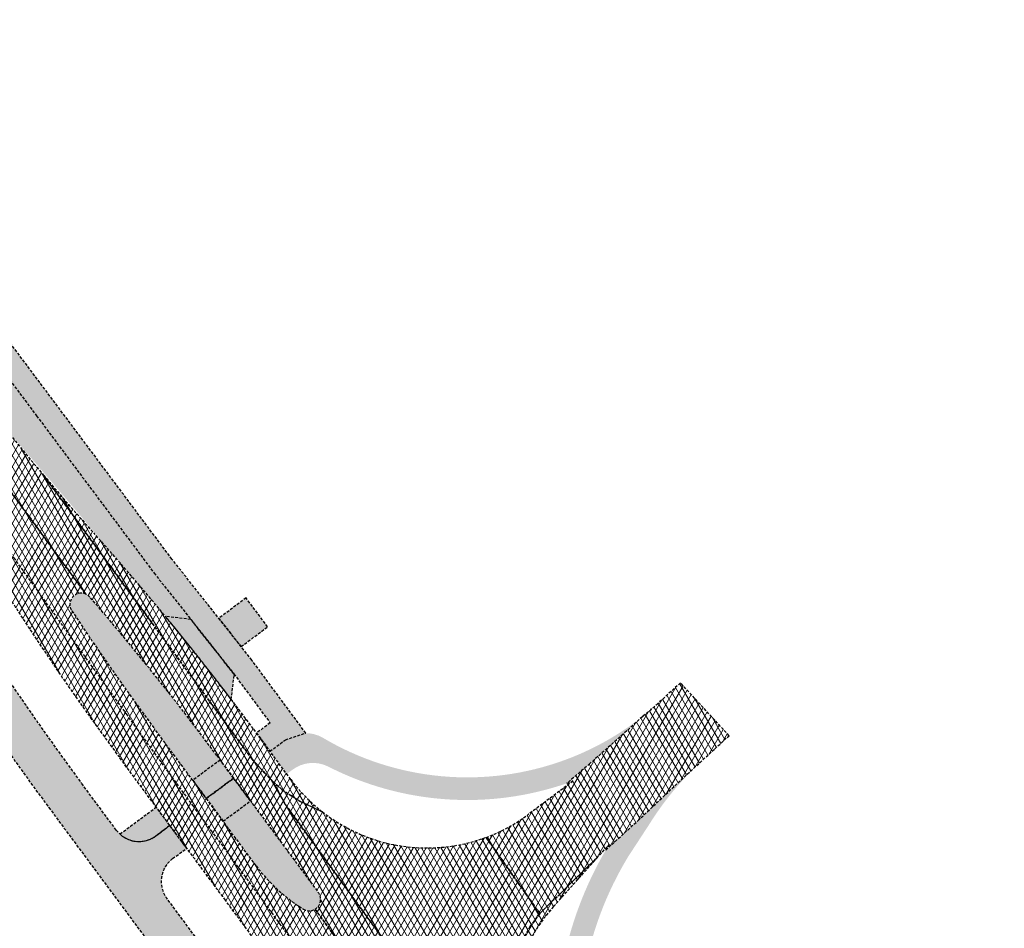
# Model space of a CAD drawing. Header units: metres. Extents: x 101723 to 104407, y 400975 to 405689.
# Tile 47 of 48: x 102594 to 102681, y 404594 to 404675. Entities that reach past the tile are written whole.
import ezdxf

# ---------------------------------------------------------------- set-up
doc = ezdxf.new("R2010")
doc.units = ezdxf.units.M
doc.linetypes.add('HIDDEN', pattern=[0.375, 0.25, -0.125])
doc.layers.add('_hulplijn voor arcering', color=1, linetype='HIDDEN', plot=False)
for name, color, linetype, lineweight, true_color in [('B-WE-VH-OPENVERHARDING_BETONSTRAATSTEEN_HEIDEPAARS-V', 7, 'Continuous', 18, 0xc6b3ff), ('B-WE-VH-OPENVERHARDING_BETONSTRAATSTEEN_INRIT-V', 7, 'Continuous', 18, 0xd7c1cc), ('N-WE-GR-GRAS-V', 7, 'Continuous', 18, 0xbeffa8), ('N-WE-VH-GESLOTENVERHARDING_ASFALT_DEKLAAG-V', 7, 'Continuous', 18, 0x97aace), ('N-WE-VH-GESLOTENVERHARDING_FIETSPAD_ASFALT-V', 7, 'Continuous', 18, 0x7db5ae), ('N-WE-VH-GESLOTENVERHARDING_FIETSPAD_ASFALT_DEKLAAG-V', 7, 'Continuous', 18, 0xb0ddda), ('N-WE-VH-OPENVERHARDING_BETONTEGELS-V', 7, 'Continuous', 18, 0xc2c2c2)]:
    doc.layers.add(name, color=color, linetype=linetype, lineweight=lineweight, true_color=true_color)
doc.layers.add('N-WE-VH-GESLOTENVERHARDING_ASFALT-V', color=253, linetype='Continuous', lineweight=18)
pattern_1 = [(59.99999999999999, (0, 0), (-0.4330127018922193, 0.2500000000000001), []), (120, (0, 0), (-0.4330127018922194, -0.2499999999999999), [])]

msp = doc.modelspace()

# ---------------------------------------------------------------- hatches: boundary and pattern name
at = {"layer": 'B-WE-VH-OPENVERHARDING_BETONSTRAATSTEEN_HEIDEPAARS-V'}
h = msp.add_hatch(color=256, dxfattribs=at)
h.dxf.hatch_style = 1
h.paths.add_polyline_path([(102600.2637969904, 404623.5040715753, 0.1082820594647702), (102599.9208821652, 404623.7603652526, 0.7530063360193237), (102598.6737189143, 404622.2977658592, 0.01334453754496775), (102605.9999042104, 404611.8483651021), (102609.3620156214, 404607.3152949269), (102611.7794674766, 404609.1082098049), (102611.4906502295, 404609.498030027, 0.01877242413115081)])
h = msp.add_hatch(color=256, dxfattribs=at)
h.dxf.hatch_style = 1
h.paths.add_polyline_path([(102614.4584515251, 404605.4923517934), (102612.0428348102, 404603.7007979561), (102614.9554819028, 404599.77373188, 0.09546400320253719), (102619.1383487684, 404595.9368231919, 0.2776207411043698), (102620.1693126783, 404595.926169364, 0.4457267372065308), (102620.4661816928, 404597.3836438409)])
at = {"layer": 'B-WE-VH-OPENVERHARDING_BETONSTRAATSTEEN_INRIT-V'}
h = msp.add_hatch(color=256, dxfattribs=at)
h.dxf.hatch_style = 1
h.paths.add_polyline_path([(102614.0667034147, 404623.4257773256), (102611.6622837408, 404621.6205540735), (102613.6404096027, 404619.1220137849), (102615.9797437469, 404620.8783712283)])
h = msp.add_hatch(color=256, dxfattribs=at)
h.dxf.hatch_style = 1
h.paths.add_polyline_path([(102609.179842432, 404621.5340491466), (102606.9457274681, 404621.7937660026, -0.00962568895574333), (102612.7666362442, 404614.4564014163), (102613.0245673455, 404616.6751551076), (102612.9946432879, 404616.7156329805)])
at = {"layer": 'N-WE-GR-GRAS-V'}
h = msp.add_hatch(color=256, dxfattribs=at)
h.dxf.hatch_style = 1
edge = h.paths.add_edge_path()
edge.add_line((102606.9457274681, 404621.7937660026), (102609.1798424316, 404621.5340491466))
edge.add_line((102609.1798424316, 404621.5340491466), (102605.9393861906, 404625.627019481))
edge.add_line((102605.9393861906, 404625.627019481), (102583.4781638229, 404655.6811108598))
edge.add_line((102583.4781638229, 404655.6811108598), (102591.8861833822, 404639.5099189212))
edge.add_arc((101105.3630253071, 403360.6381960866), 1960.934466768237, 40.02636863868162, 40.705761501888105, ccw=False)
at = {"layer": 'N-WE-VH-GESLOTENVERHARDING_ASFALT-V'}
h = msp.add_hatch(dxfattribs=at)
h.set_pattern_fill('AVH-ASFALT-SO', color=256, scale=0.5, pattern_type=2)
h.set_pattern_definition(pattern_1)
edge = h.paths.add_edge_path()
edge.add_arc((100811.0754120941, 403341.4016552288), 2196.499997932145, 36.56378391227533, 36.99479835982)
edge.add_line((102565.3983095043, 404663.129090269), (102566.1580343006, 404663.7014758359))
edge.add_line((102566.1580343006, 404663.7014758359), (102573.3929999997, 404654.1540000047))
edge.add_line((102573.3929999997, 404654.1540000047), (102581.7800000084, 404642.9379999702))
edge.add_line((102581.7800000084, 404642.9379999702), (102583.8950000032, 404640.0949999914))
edge.add_line((102583.8950000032, 404640.0949999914), (102593.5380000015, 404626.9609999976))
edge.add_line((102593.5380000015, 404626.9609999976), (102602.514, 404614.501))
edge.add_line((102602.514, 404614.501), (102603.3289999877, 404613.3699999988))
edge.add_line((102603.3289999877, 404613.3699999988), (102603.4699999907, 404613.1750000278))
edge.add_line((102603.4699999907, 404613.1750000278), (102604.4049999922, 404611.8760000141))
edge.add_line((102604.4049999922, 404611.8760000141), (102609.3560000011, 404605.072999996))
edge.add_line((102609.3560000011, 404605.072999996), (102610.9550000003, 404602.8939999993))
edge.add_line((102610.9550000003, 404602.8939999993), (102612.1010000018, 404601.3729999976))
edge.add_line((102612.1010000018, 404601.3729999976), (102617.025, 404594.652))
edge.add_line((102617.025, 404594.652), (102620.9710000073, 404589.2659999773))
edge.add_line((102620.9710000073, 404589.2659999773), (102621.096, 404589.096))
edge.add_line((102621.096, 404589.096), (102619.0269482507, 404587.5637152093))
edge.add_line((102619.0269482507, 404587.5637152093), (102612.2423032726, 404596.7247059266))
edge.add_arc((96192.49828846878, 399832.3866128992), 7994.500026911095, 36.58052614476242, 36.62640277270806)
edge.add_line((102608.4254488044, 404601.8634556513), (102602.7882365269, 404609.4640005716))
edge.add_arc((102798.1768773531, 404754.3808790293), 243.2645116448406, 211.3308735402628, 216.5637838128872, ccw=False)
edge.add_arc((102388.0978613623, 404504.7341183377), 236.8274634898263, 31.33336488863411, 36.56378378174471)
edge.add_line((102578.3163026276, 404645.8163357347), (102575.2914324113, 404649.8947100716))
h = msp.add_hatch(dxfattribs=at)
h.set_pattern_fill('AVH-ASFALT-SO', color=256, scale=0.5, pattern_type=2)
h.set_pattern_definition(pattern_1)
h.paths.add_polyline_path([(102600.6366692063, 404629.1367752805, -0.007176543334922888), (102596.1798621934, 404634.2661526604), (102603.086, 404624.848), (102605.784, 404621.184), (102610.836, 404614.313), (102614.603, 404609.192), (102615.719, 404607.961), (102616.458, 404607.193), (102617.236, 404606.505), (102618.102, 404605.937), (102618.87, 404605.439), (102620.564, 404604.651), (102620.8113853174, 404604.5297384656, -0.0670984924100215), (102618.0152326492, 404607.4010647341), (102614.7036461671, 404611.8806035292, 0.0228907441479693)])
h = msp.add_hatch(dxfattribs=at)
h.set_pattern_fill('AVH-ASFALT-SO', color=256, scale=0.5, pattern_type=2)
h.set_pattern_definition(pattern_1)
edge = h.paths.add_edge_path()
edge.add_arc((96196.457826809, 399827.0401536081), 8005.499952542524, 36.34041597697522, 36.39639733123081)
edge.add_arc((102652.4077484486, 404586.150374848), 14.99999999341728, 138.1584346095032, 216.3963973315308, ccw=False)
edge.add_line((102641.232864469, 404596.1564713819), (102645.0540931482, 404600.424048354))
edge.add_line((102645.0540931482, 404600.424048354), (102644.456, 404599.878))
edge.add_line((102644.456, 404599.878), (102643.108, 404598.572))
edge.add_line((102643.108, 404598.572), (102641.829, 404597.289))
edge.add_line((102641.829, 404597.289), (102640.795, 404596.319))
edge.add_line((102640.795, 404596.319), (102640.028, 404595.542))
edge.add_line((102640.028, 404595.542), (102639.179, 404594.395))
edge.add_line((102639.179, 404594.395), (102638.518, 404593.218))
edge.add_line((102638.518, 404593.218), (102638.013, 404592.32))
edge.add_line((102638.013, 404592.32), (102637.258, 404590.574))
edge.add_line((102637.258, 404590.574), (102636.631, 404588.774))
edge.add_line((102636.631, 404588.774), (102636.195, 404587.032))
edge.add_line((102636.195, 404587.032), (102635.978, 404584.605))
edge.add_line((102635.978, 404584.605), (102636.151, 404582.231))
edge.add_line((102636.151, 404582.231), (102636.455, 404580.254))
edge.add_line((102636.455, 404580.254), (102636.699, 404579.044))
edge.add_line((102636.699, 404579.044), (102638.067, 404576.847))
edge.add_line((102638.067, 404576.847), (102645.417, 404566.7))
edge.add_line((102645.417, 404566.7), (102646.945, 404564.551))
edge.add_line((102646.945, 404564.551), (102646.828, 404564.435))
edge.add_line((102646.828, 404564.435), (102650.482, 404559.442))
edge.add_line((102650.482, 404559.442), (102660.932, 404545.113))
edge.add_line((102660.932, 404545.113), (102669.106, 404533.867))
edge.add_line((102669.106, 404533.867), (102680.4813301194, 404518.1324514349))
edge.add_line((102680.4813301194, 404518.1324514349), (102681.0700859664, 404518.5610433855))
edge.add_line((102681.0700859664, 404518.5610433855), (102669.929543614, 404533.864763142))
edge.add_arc((102861.3147294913, 404673.186104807), 236.7249999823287, 211.2737712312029, 216.0532340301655, ccw=False)
edge.add_arc((102451.0603781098, 404424.0047105), 243.2750001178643, 31.27377123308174, 36.31488534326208)
edge.add_arc((96196.45779014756, 399827.0401239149), 8005.499999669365, 36.31488534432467, 36.34041599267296)
at = {"layer": 'N-WE-VH-GESLOTENVERHARDING_ASFALT_DEKLAAG-V'}
h = msp.add_hatch(dxfattribs=at)
h.set_pattern_fill('AVH-ASFALT-SO', color=256, scale=0.5, pattern_type=2)
h.set_pattern_definition(pattern_1)
h.paths.add_polyline_path([(102596.1798621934, 404634.2661526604, -0.01486625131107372), (102587.4262688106, 404645.2863543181, 0.003084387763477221), (102571.0008320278, 404667.3500964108), (102568.8061195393, 404665.6965742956), (102572.366, 404660.978), (102577.719, 404653.832), (102583.385, 404646.22), (102588.832, 404638.817), (102594.479, 404631.182), (102599.832, 404623.882), (102599.9208821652, 404623.7603652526, -0.1082820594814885), (102600.2637969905, 404623.5040715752, -0.01877242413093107), (102611.4906502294, 404609.4980300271), (102620.4661816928, 404597.3836438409, -0.4457267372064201), (102620.1693126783, 404595.926169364), (102621.683, 404593.843), (102623.734, 404590.998), (102626.434, 404592.944), (102617.562, 404605.149), (102616.458, 404607.193), (102615.719, 404607.961), (102614.603, 404609.192), (102610.836, 404614.313), (102605.784, 404621.184), (102603.086, 404624.848)])
h = msp.add_hatch(dxfattribs=at)
h.set_pattern_fill('AVH-ASFALT-SO', color=256, scale=0.5, pattern_type=2)
h.set_pattern_definition(pattern_1)
h.paths.add_polyline_path([(102594.479, 404631.182), (102588.832, 404638.817), (102583.385, 404646.22), (102577.719, 404653.832), (102572.366, 404660.978), (102568.8061195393, 404665.6965742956), (102566.1580343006, 404663.7014758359), (102573.393, 404654.154), (102581.78, 404642.938), (102583.895, 404640.095), (102593.538, 404626.961), (102602.514, 404614.501), (102603.329, 404613.37), (102603.47, 404613.175), (102604.405, 404611.876), (102609.356, 404605.073), (102610.955, 404602.894), (102612.101, 404601.373), (102617.025, 404594.652), (102620.971, 404589.266), (102621.096, 404589.096), (102621.397, 404589.313), (102623.734, 404590.998), (102621.683, 404593.843), (102620.1693126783, 404595.926169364, -0.2776207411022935), (102619.1383487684, 404595.9368231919, -0.09546400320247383), (102614.9554819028, 404599.77373188), (102605.9999042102, 404611.8483651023, -0.01334453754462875), (102598.6737189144, 404622.2977658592, -0.7530063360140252), (102599.9208821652, 404623.7603652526), (102599.832, 404623.882)])
h = msp.add_hatch(dxfattribs=at)
h.set_pattern_fill('AVH-ASFALT-SO', color=256, scale=0.5, pattern_type=2)
h.set_pattern_definition(pattern_1)
h.paths.add_polyline_path([(102651.959, 404606.834), (102655.492, 404610.095), (102656.7523741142, 404611.2546960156), (102652.4527021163, 404615.9276406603), (102650.4845120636, 404614.1274201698, -0.0175807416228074), (102649.1467500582, 404612.9875483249), (102649.09, 404612.936), (102647.388, 404611.391), (102644.446, 404608.793), (102642.4187576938, 404607.0515363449, 0.005316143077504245), (102642.9594601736, 404607.2445723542), (102639.035514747, 404604.3157833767, -0.07165399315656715), (102635.2780059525, 404602.272197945), (102640.028, 404595.542), (102640.795, 404596.319), (102641.829, 404597.289), (102643.108, 404598.572), (102644.456, 404599.878), (102645.0540931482, 404600.424048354), (102646.1456312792, 404601.6430863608, 0.004449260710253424), (102645.8537219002, 404601.1540951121), (102648.708, 404603.76)])
h = msp.add_hatch(dxfattribs=at)
h.set_pattern_fill('AVH-ASFALT-SO', color=256, scale=0.5, pattern_type=2)
h.set_pattern_definition(pattern_1)
h.paths.add_polyline_path([(102640.028, 404595.542), (102635.2780059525, 404602.272197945, -0.2606011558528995), (102620.8113853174, 404604.5297384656), (102620.564, 404604.651), (102618.87, 404605.439), (102618.102, 404605.937), (102617.236, 404606.505), (102616.458, 404607.193), (102617.562, 404605.149), (102626.434, 404592.944), (102628.421, 404590.211), (102628.992, 404589.44), (102636.33, 404579.277), (102636.699, 404579.044), (102636.455, 404580.254), (102636.151, 404582.231), (102635.978, 404584.605), (102636.195, 404587.032), (102636.631, 404588.774), (102637.258, 404590.574), (102638.013, 404592.32), (102638.518, 404593.218), (102639.179, 404594.395)])
at = {"layer": 'N-WE-VH-GESLOTENVERHARDING_FIETSPAD_ASFALT-V'}
h = msp.add_hatch(color=256, dxfattribs=at)
h.dxf.hatch_style = 1
edge = h.paths.add_edge_path()
edge.add_line((102608.4706698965, 404588.9608233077), (102611.3621689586, 404591.105405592))
edge.add_line((102611.3621689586, 404591.105405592), (102607.0663499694, 404596.8973757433))
edge.add_arc((102609.0743354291, 404598.3866689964), 2.499999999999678, 126.56265885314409, 216.5637837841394, ccw=False)
edge.add_line((102607.5850816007, 404600.3946836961), (102608.8300112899, 404601.3179918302))
edge.add_line((102608.8300112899, 404601.3179918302), (102607.3407180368, 404603.3259772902))
edge.add_line((102607.3407180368, 404603.3259772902), (102606.095709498, 404602.4026106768))
edge.add_arc((102604.6064556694, 404604.4106253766), 2.500000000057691, 216.5637837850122, 306.56265885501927, ccw=False)
edge.add_line((102602.5984702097, 404602.9213321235), (102599.5341910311, 404607.052840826))
edge.add_arc((102798.1841925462, 404754.3886223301), 247.3249999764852, 211.3316008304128, 216.5637837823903, ccw=False)
edge.add_arc((102388.181553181, 404504.793278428), 232.6750000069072, 31.33160083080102, 36.56378378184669)
edge.add_line((102575.0647599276, 404643.4018014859), (102572.0384989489, 404647.4820509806))
edge.add_arc((100811.0754079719, 403341.4016521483), 2192.450003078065, 36.56378378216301, 36.99479835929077)
edge.add_line((102562.1636144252, 404660.6920330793), (102559.2883299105, 404658.5257600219))
edge.add_arc((100811.0754090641, 403341.4016529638), 2188.850001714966, 36.56378378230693, 36.994798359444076, ccw=False)
edge.add_line((102569.1469998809, 404645.3374687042), (102572.1732608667, 404641.2572192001))
edge.add_arc((102388.1815532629, 404504.7932784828), 229.0749999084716, 31.331600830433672, 36.56378378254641, ccw=False)
edge.add_arc((102798.1841926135, 404754.3886223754), 250.9250000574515, 211.33160083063, 216.5637837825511)
edge.add_line((102596.6426919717, 404604.9082585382), (102608.4706698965, 404588.9608233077))
edge = h.paths.add_edge_path()
edge.add_line((102622.4554055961, 404576.1290727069), (102619.5615894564, 404573.9876168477))
edge.add_arc((96196.45778791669, 399827.040127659), 7986.849999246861, 36.36398235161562, 36.46598059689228, ccw=False)
edge.add_arc((102830.0635385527, 404711.322338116), 250.9250623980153, 216.3639825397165, 218.6915414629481)
edge.add_arc((102519.9423074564, 404462.9435401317), 146.4000000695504, 36.053234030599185, 38.69154185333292, ccw=False)
edge.add_line((102638.3023929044, 404549.1053077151), (102658.8214214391, 404520.9183979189))
edge.add_arc((102783.2046122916, 404611.4647636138), 153.8500000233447, 216.0532340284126, 221.6887811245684)
edge.add_line((102668.3142901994, 404509.1415678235), (102671.0026565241, 404511.5358707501))
edge.add_arc((102783.2046122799, 404611.464763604), 150.2500000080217, 216.0532340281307, 221.6887811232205, ccw=False)
edge.add_line((102661.7319153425, 404523.0371299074), (102641.2128868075, 404551.2240397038))
edge.add_arc((102519.9423074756, 404462.9435401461), 150.0000000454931, 36.05323403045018, 38.69154185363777)
edge.add_arc((102830.0635543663, 404711.3223504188), 247.3250824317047, 216.6099963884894, 218.6915413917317, ccw=False)
edge.add_arc((102633.5389421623, 404565.3175635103), 2.500000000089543, 126.56265885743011, 216.6187638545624, ccw=False)
edge.add_line((102632.0496883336, 404567.3255782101), (102633.2997102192, 404568.2526629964))
edge.add_arc((96196.45912566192, 399827.0411107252), 7994.49833913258, 36.37440697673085, 36.392324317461)
edge.add_line((102631.8167400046, 404570.2653379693), (102630.577422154, 404569.3461918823))
edge.add_arc((102629.0881683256, 404571.3542065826), 2.500000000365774, 216.4102120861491, 306.56265884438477, ccw=False)
edge.add_arc((96196.45778585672, 399827.0401235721), 7990.450003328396, 36.41021207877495, 36.4659967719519)
h = msp.add_hatch(color=256, dxfattribs=at)
h.dxf.hatch_style = 1
h.paths.add_polyline_path([(102612.9701777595, 404607.5010933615), (102610.5548482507, 404605.709752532), (102612.0483813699, 404603.704911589), (102614.458451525, 404605.4923517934)])
at = {"layer": 'N-WE-VH-GESLOTENVERHARDING_FIETSPAD_ASFALT_DEKLAAG-V'}
h = msp.add_hatch(color=256, dxfattribs=at)
h.dxf.hatch_style = 1
edge = h.paths.add_edge_path()
edge.add_line((102616.1809004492, 404609.8823413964), (102617.5488147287, 404610.8968616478))
edge.add_arc((102619.3359193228, 404608.4872440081), 2.999999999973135, 59.34658019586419, 126.5626588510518, ccw=False)
edge.add_arc((102633.6115431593, 404632.5747213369), 24.99999999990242, 239.3465801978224, 290.2562349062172)
edge.add_arc((102633.6115431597, 404632.5747213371), 24.99999999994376, 290.2562349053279, 296.1876367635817)
edge.add_arc((102633.6115431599, 404632.5747213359), 24.99999999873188, 296.1876367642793, 308.9206107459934)
edge.add_line((102649.3176174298, 404613.1242912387), (102642.4135297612, 404607.0497329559))
edge.add_arc((102633.6115431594, 404632.5747213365), 26.99999999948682, 242.9714803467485, 289.026140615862, ccw=False)
edge.add_arc((102619.9785245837, 404605.8513082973), 2.999999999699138, 62.97148034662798, 126.5626588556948)
edge.add_line((102618.1914199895, 404608.2609259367), (102617.6670606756, 404607.8720323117))
edge.add_line((102617.6670606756, 404607.8720323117), (102616.1809004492, 404609.8823413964))
h = msp.add_hatch(color=256, dxfattribs=at)
h.dxf.hatch_style = 1
edge = h.paths.add_edge_path()
edge.add_line((102642.1380447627, 404574.8013120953), (102642.5227893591, 404575.0930043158))
edge.add_arc((102640.139983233, 404578.3058278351), 4.000000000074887, 306.5626588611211, 371.3494801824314)
edge.add_arc((102673.4751157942, 404584.9967871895), 29.99999999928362, 148.6545433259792, 191.3494801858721, ccw=False)
edge.add_line((102647.8537240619, 404600.6026926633), (102649.6754007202, 404603.3900761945))
edge.add_arc((102672.4713067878, 404589.2455790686), 26.82760019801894, 134.3543478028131, 148.181056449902, ccw=False)
edge.add_line((102653.7162967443, 404608.4281161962), (102645.8513487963, 404601.1500375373))
edge.add_arc((102673.4751157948, 404584.9967871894), 31.99999999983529, 149.6826484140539, 189.3899985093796)
edge.add_arc((102638.9440928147, 404579.2864061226), 2.999999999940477, -53.43734107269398, 9.389998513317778, ccw=False)
edge.add_line((102640.7311974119, 404576.8767884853), (102640.6520436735, 404576.8180837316))
edge.add_line((102640.6520436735, 404576.8180837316), (102642.1380447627, 404574.8013120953))
at = {"layer": 'N-WE-VH-OPENVERHARDING_BETONTEGELS-V'}
h = msp.add_hatch(color=256, dxfattribs=at)
h.dxf.hatch_style = 1
h.paths.add_polyline_path([(102616.1809004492, 404609.8823413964), (102617.5488147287, 404610.8968616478), (102619.3470297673, 404611.4872234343), (102614.5832285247, 404617.9311537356), (102607.5248171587, 404626.8465243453), (102571.8606991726, 404674.504215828), (102570.2607052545, 404673.3042077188), (102595.5630193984, 404639.5148350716), (102605.9393861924, 404625.6270194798), (102612.9946432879, 404616.7156329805), (102616.1967825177, 404612.3841420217), (102614.991972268, 404611.4905886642)])
h = msp.add_hatch(color=256, dxfattribs=at)
h.dxf.hatch_style = 1
h.paths.add_polyline_path([(102612.9701777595, 404607.5010933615), (102611.7794674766, 404609.1082098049), (102609.3620156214, 404607.3152949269), (102610.553541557, 404605.7087834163)])
h = msp.add_hatch(color=256, dxfattribs=at)
h.dxf.hatch_style = 1
h.paths.add_polyline_path([(102606.1492834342, 404604.9323656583), (102602.936861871, 404602.5498576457, 0.3563939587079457), (102606.095709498, 404602.4026106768), (102607.3407180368, 404603.3259772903)])

# ---------------------------------------------------------------- linework, layer by layer
at = {"layer": '_hulplijn voor arcering'}
for points in [[(102616.1809004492, 404609.8823413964), (102617.5488147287, 404610.8968616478), (102619.3470297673, 404611.4872234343), (102614.5832285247, 404617.9311537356), (102607.5248171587, 404626.8465243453), (102571.8606991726, 404674.504215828), (102570.2607052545, 404673.3042077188), (102595.5630193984, 404639.5148350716), (102605.9393861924, 404625.6270194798), (102612.9946432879, 404616.7156329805), (102616.1967825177, 404612.3841420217), (102614.991972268, 404611.4905886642)], [(102614.0667034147, 404623.4257773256), (102611.6622837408, 404621.6205540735), (102613.6404096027, 404619.1220137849), (102615.9797437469, 404620.8783712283), (102614.0667034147, 404623.4257773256)], [(102612.9701777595, 404607.5010933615), (102611.7794674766, 404609.1082098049), (102609.3620156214, 404607.3152949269), (102610.553541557, 404605.7087834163), (102612.9701777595, 404607.5010933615)], [(102612.9701777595, 404607.5010933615), (102610.5548482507, 404605.709752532), (102612.0483813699, 404603.704911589), (102614.458451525, 404605.4923517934), (102612.9701777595, 404607.5010933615)]]:
    msp.add_lwpolyline(points, close=True, dxfattribs=at)
for points in [[(102575.2914324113, 404649.8947100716, 0.001880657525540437), (102565.3983095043, 404663.129090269), (102566.1580343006, 404663.7014758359), (102573.3929999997, 404654.1540000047), (102581.7800000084, 404642.9379999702), (102583.8950000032, 404640.0949999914), (102593.5380000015, 404626.9609999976), (102602.514, 404614.501), (102603.3289999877, 404613.3699999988), (102603.4699999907, 404613.1750000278), (102604.4049999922, 404611.8760000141), (102609.3560000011, 404605.072999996), (102610.9550000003, 404602.8939999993), (102612.1010000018, 404601.3729999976), (102617.025, 404594.652), (102620.9710000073, 404589.2659999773), (102621.096, 404589.096), (102619.0269482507, 404587.5637152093), (102612.2423032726, 404596.7247059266, 0.0002001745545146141), (102608.4254488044, 404601.8634556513), (102602.7882365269, 404609.4640005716, -0.02283684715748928), (102590.3854970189, 404627.8883302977, 0.022825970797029), (102578.3163026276, 404645.8163357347)], [(102608.4706698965, 404588.9608233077), (102611.3621689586, 404591.105405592), (102607.0663499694, 404596.8973757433, -0.4142193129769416), (102607.5850816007, 404600.3946836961), (102608.8300112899, 404601.3179918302), (102607.3407180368, 404603.3259772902), (102606.095709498, 404602.4026106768, -0.414207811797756), (102602.5984702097, 404602.9213321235), (102599.5341910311, 404607.052840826, -0.02283367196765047), (102586.9260617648, 404625.7820214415, 0.0228336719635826), (102575.0647599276, 404643.4018014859), (102572.0384989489, 404647.4820509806, 0.001880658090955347), (102562.1636144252, 404660.6920330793), (102559.2883299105, 404658.5257600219, -0.001880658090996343), (102569.1469998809, 404645.3374687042), (102572.1732608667, 404641.2572192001, -0.02283367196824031), (102583.851041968, 404623.9100563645, 0.02283367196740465), (102596.6426919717, 404604.9082585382)], [(102600.6366692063, 404629.1367752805, -0.007176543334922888), (102596.1798621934, 404634.2661526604), (102603.086, 404624.848), (102605.784, 404621.184), (102610.836, 404614.313), (102614.603, 404609.192), (102615.719, 404607.961), (102616.458, 404607.193), (102617.236, 404606.505), (102618.102, 404605.937), (102618.87, 404605.439), (102620.564, 404604.651), (102620.8113853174, 404604.5297384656, -0.0670984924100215), (102618.0152326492, 404607.4010647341), (102614.7036461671, 404611.8806035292, 0.0228907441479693), (102600.6366692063, 404629.1367752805, -0.007176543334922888)], [(102609.179842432, 404621.5340491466), (102606.9457274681, 404621.7937660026, -0.00962568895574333), (102612.7666362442, 404614.4564014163), (102613.0245673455, 404616.6751551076), (102612.9946432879, 404616.7156329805), (102609.179842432, 404621.5340491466)], [(102651.959, 404606.834), (102655.492, 404610.095), (102656.7523741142, 404611.2546960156), (102652.4527021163, 404615.9276406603), (102650.4845120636, 404614.1274201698, -0.0175807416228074), (102649.1467500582, 404612.9875483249), (102649.09, 404612.936), (102647.388, 404611.391), (102644.446, 404608.793), (102642.4187576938, 404607.0515363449, 0.005316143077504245), (102642.9594601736, 404607.2445723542), (102639.035514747, 404604.3157833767, -0.07165399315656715), (102635.2780059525, 404602.272197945), (102640.028, 404595.542), (102640.795, 404596.319), (102641.829, 404597.289), (102643.108, 404598.572), (102644.456, 404599.878), (102645.0540931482, 404600.424048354), (102646.1456312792, 404601.6430863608, 0.004449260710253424), (102645.8537219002, 404601.1540951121), (102648.708, 404603.76), (102651.959, 404606.834)], [(102640.028, 404595.542), (102635.2780059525, 404602.272197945, -0.2606011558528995), (102620.8113853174, 404604.5297384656), (102620.564, 404604.651), (102618.87, 404605.439), (102618.102, 404605.937), (102617.236, 404606.505), (102616.458, 404607.193), (102617.562, 404605.149), (102626.434, 404592.944), (102628.421, 404590.211), (102628.992, 404589.44), (102636.33, 404579.277), (102636.699, 404579.044), (102636.455, 404580.254), (102636.151, 404582.231), (102635.978, 404584.605), (102636.195, 404587.032), (102636.631, 404588.774), (102637.258, 404590.574), (102638.013, 404592.32), (102638.518, 404593.218), (102639.179, 404594.395), (102640.028, 404595.542)], [(102606.1492834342, 404604.9323656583), (102602.936861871, 404602.5498576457, 0.3563939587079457), (102606.095709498, 404602.4026106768), (102607.3407180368, 404603.3259772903), (102606.1492834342, 404604.9323656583)]]:
    msp.add_lwpolyline(points, format="xyb", close=True, dxfattribs=at)
for points in [[(102588.832, 404638.817), (102594.479, 404631.182), (102599.832, 404623.882), (102599.9208821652, 404623.7603652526, -0.1082820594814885), (102600.2637969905, 404623.5040715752, -0.01877242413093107), (102611.4906502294, 404609.4980300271), (102620.4661816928, 404597.3836438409, -0.4457267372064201), (102620.1693126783, 404595.926169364), (102621.683, 404593.843), (102623.734, 404590.998), (102626.434, 404592.944), (102617.562, 404605.149), (102616.458, 404607.193), (102615.719, 404607.961), (102614.603, 404609.192), (102610.836, 404614.313), (102605.784, 404621.184), (102603.086, 404624.848), (102596.1798621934, 404634.2661526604, -0.01486625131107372), (102596.1798621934, 404634.2661526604, -0.01486625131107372), (102587.4262688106, 404645.2863543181, 0.003084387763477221)], [(102588.832, 404638.817), (102594.479, 404631.182), (102599.832, 404623.882), (102599.9208821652, 404623.7603652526, -0.1082820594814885), (102600.2637969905, 404623.5040715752, -0.01877242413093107), (102611.4906502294, 404609.4980300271), (102620.4661816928, 404597.3836438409, -0.4457267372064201), (102620.1693126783, 404595.926169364), (102621.683, 404593.843), (102623.734, 404590.998), (102626.434, 404592.944), (102617.562, 404605.149), (102616.458, 404607.193), (102615.719, 404607.961), (102614.603, 404609.192), (102610.836, 404614.313), (102605.784, 404621.184), (102603.086, 404624.848), (102596.1798621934, 404634.2661526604, -0.01486625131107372), (102596.1798621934, 404634.2661526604, -0.01486625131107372), (102587.4262688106, 404645.2863543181, 0.003084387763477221)], [(102593.538, 404626.961), (102602.514, 404614.501), (102603.329, 404613.37), (102603.47, 404613.175), (102604.405, 404611.876), (102609.356, 404605.073), (102610.955, 404602.894), (102612.101, 404601.373), (102617.025, 404594.652), (102620.971, 404589.266), (102621.096, 404589.096), (102621.397, 404589.313), (102623.734, 404590.998), (102621.683, 404593.843), (102620.1693126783, 404595.926169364, -0.2776207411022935), (102619.1383487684, 404595.9368231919, -0.09546400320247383), (102614.9554819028, 404599.77373188), (102605.9999042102, 404611.8483651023, -0.01334453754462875), (102598.6737189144, 404622.2977658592, -0.7530063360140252), (102599.9208821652, 404623.7603652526), (102599.832, 404623.882), (102594.479, 404631.182), (102594.479, 404631.182), (102588.832, 404638.817)], [(102593.538, 404626.961), (102602.514, 404614.501), (102603.329, 404613.37), (102603.47, 404613.175), (102604.405, 404611.876), (102609.356, 404605.073), (102610.955, 404602.894), (102612.101, 404601.373), (102617.025, 404594.652), (102620.971, 404589.266), (102621.096, 404589.096), (102621.397, 404589.313), (102623.734, 404590.998), (102621.683, 404593.843), (102620.1693126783, 404595.926169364, -0.2776207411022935), (102619.1383487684, 404595.9368231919, -0.09546400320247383), (102614.9554819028, 404599.77373188), (102605.9999042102, 404611.8483651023, -0.01334453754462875), (102598.6737189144, 404622.2977658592, -0.7530063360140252), (102599.9208821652, 404623.7603652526), (102599.832, 404623.882), (102594.479, 404631.182), (102594.479, 404631.182), (102588.832, 404638.817)], [(102640.3337818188, 404577.2498507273, -0.3552875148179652), (102641.232864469, 404596.1564713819), (102645.0540931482, 404600.424048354), (102644.456, 404599.878), (102643.108, 404598.572), (102641.829, 404597.289), (102640.795, 404596.319), (102640.028, 404595.542), (102639.179, 404594.395), (102638.518, 404593.218)]]:
    msp.add_lwpolyline(points, format="xyb", dxfattribs=at)

doc.saveas('drawing.dxf')
